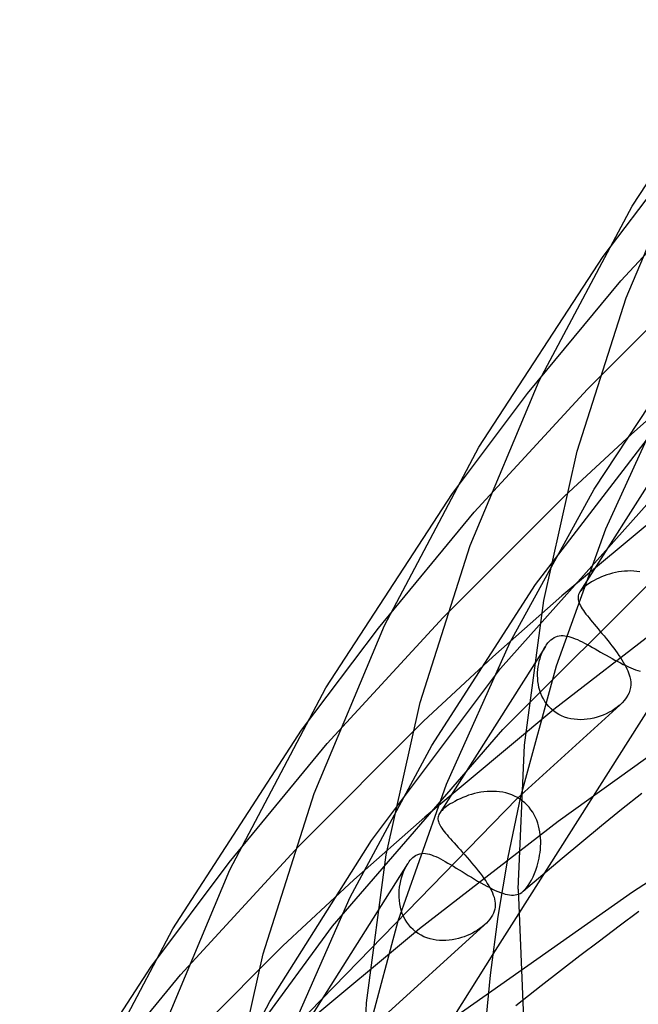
# Model space of a CAD drawing. Header units: millimetres. Extents: x -273 to 273, y -156 to 255.
# Tile 11 of 98: x -228 to -207, y 93 to 126. Entities that reach past the tile are written whole.
import ezdxf

# ---------------------------------------------------------------- set-up
doc = ezdxf.new("R2010")
doc.units = ezdxf.units.MM
doc.layers.add('HIDDEN', color=7, linetype='Continuous')
doc.layers.add('THICK', color=7, linetype='Continuous')

msp = doc.modelspace()

# ---------------------------------------------------------------- linework, layer by layer
at = {"layer": 'HIDDEN'}
for p, q in [((-208.43, 117.992), (-205.992, 121.224)), ((-207.841, 117.19), (-204.166, 121.171)), ((-208.955, 113.588), (-205.056, 117.49)), ((-210.942, 113.442), (-207.841, 117.19)), ((-208.736, 110.266), (-205.205, 115.627)), ((-207.494, 112.101), (-205.258, 114.08)), ((-213.437, 110.128), (-210.942, 113.442)), ((-212.714, 109.508), (-208.955, 113.588)), ((-208.345, 108.952), (-206.195, 113.674)), ((-210.674, 107.108), (-206.214, 112.924)), ((-205.767, 112.281), (-209.204, 106.858)), ((-209.724, 110.03), (-207.494, 112.101)), ((-211.845, 104.317), (-205.845, 111.045)), ((-211.516, 105.194), (-208.736, 110.266)), ((-205.407, 110.392), (-209.805, 106.733)), ((-213.744, 106.006), (-209.724, 110.03)), ((-215.893, 105.66), (-212.714, 109.508)), ((-209.985, 104.406), (-208.345, 108.952)), ((-211.759, 102.296), (-206.042, 108.005)), ((-207.724, 107.546), (-207.825, 107.535)), ((-207.622, 107.552), (-207.724, 107.546)), ((-207.519, 107.553), (-207.622, 107.552)), ((-207.416, 107.549), (-207.519, 107.553)), ((-207.313, 107.539), (-207.416, 107.549)), ((-208.736, 107.238), (-208.818, 107.191)), ((-208.657, 107.279), (-208.736, 107.238)), ((-208.575, 107.318), (-208.657, 107.279)), ((-208.489, 107.355), (-208.575, 107.318)), ((-208.401, 107.39), (-208.489, 107.355)), ((-208.31, 107.423), (-208.401, 107.39)), ((-208.217, 107.452), (-208.31, 107.423)), ((-208.122, 107.478), (-208.217, 107.452)), ((-208.025, 107.501), (-208.122, 107.478)), ((-207.926, 107.52), (-208.025, 107.501)), ((-207.825, 107.535), (-207.926, 107.52)), ((-207.211, 107.524), (-207.313, 107.539)), ((-214.124, 101.755), (-210.674, 107.108)), ((-209.166, 106.911), (-209.187, 106.884)), ((-209.143, 106.938), (-209.166, 106.911)), ((-209.117, 106.965), (-209.143, 106.938)), ((-209.088, 106.993), (-209.117, 106.965)), ((-209.057, 107.021), (-209.088, 106.993)), ((-208.981, 107.082), (-209.057, 107.021)), ((-208.9, 107.139), (-208.981, 107.082)), ((-208.818, 107.191), (-208.9, 107.139)), ((-212.099, 104.701), (-209.805, 106.733)), ((-209.258, 106.728), (-209.264, 106.685)), ((-209.264, 106.685), (-209.264, 106.641)), ((-209.264, 106.641), (-209.259, 106.597)), ((-209.259, 106.597), (-209.248, 106.551)), ((-209.246, 106.771), (-209.258, 106.728)), ((-209.229, 106.814), (-209.246, 106.771)), ((-209.205, 106.857), (-209.229, 106.814)), ((-209.187, 106.884), (-209.205, 106.857)), ((-205.544, 106.456), (-210.065, 102.958)), ((-209.248, 106.551), (-209.233, 106.504)), ((-209.233, 106.504), (-209.213, 106.456)), ((-209.213, 106.456), (-209.188, 106.406)), ((-209.188, 106.406), (-209.159, 106.354)), ((-209.159, 106.354), (-209.126, 106.3)), ((-209.126, 106.3), (-209.088, 106.244)), ((-209.088, 106.244), (-209.047, 106.186)), ((-217.588, 101.826), (-213.744, 106.006)), ((-209.047, 106.186), (-209.002, 106.125)), ((-209.002, 106.125), (-208.953, 106.062)), ((-208.953, 106.062), (-208.902, 105.996)), ((-208.902, 105.996), (-208.847, 105.929)), ((-208.847, 105.929), (-208.79, 105.859)), ((-218.443, 102.264), (-215.893, 105.66)), ((-208.79, 105.859), (-208.729, 105.787)), ((-208.729, 105.787), (-208.667, 105.712)), ((-208.667, 105.712), (-208.603, 105.635)), ((-208.603, 105.635), (-208.537, 105.557)), ((-210.203, 105.235), (-210.171, 105.264)), ((-210.171, 105.264), (-210.117, 105.306)), ((-210.117, 105.306), (-210.062, 105.34)), ((-210.062, 105.34), (-210.005, 105.368)), ((-210.005, 105.368), (-209.946, 105.388)), ((-209.946, 105.388), (-209.887, 105.401)), ((-209.887, 105.401), (-209.827, 105.407)), ((-209.827, 105.407), (-209.765, 105.408)), ((-209.765, 105.408), (-209.703, 105.402)), ((-209.703, 105.402), (-209.639, 105.392)), ((-209.639, 105.392), (-209.574, 105.377)), ((-209.574, 105.377), (-209.506, 105.358)), ((-209.506, 105.358), (-209.436, 105.334)), ((-209.436, 105.334), (-209.363, 105.306)), ((-209.363, 105.306), (-209.288, 105.274)), ((-209.288, 105.274), (-209.211, 105.238)), ((-208.537, 105.557), (-208.471, 105.477)), ((-208.471, 105.477), (-208.404, 105.397)), ((-208.404, 105.397), (-208.337, 105.315)), ((-208.337, 105.315), (-208.271, 105.234)), ((-210.349, 105.051), (-213.865, 99.503)), ((-213.627, 100.476), (-211.516, 105.194)), ((-210.432, 104.9), (-210.393, 104.977)), ((-210.393, 104.977), (-210.35, 105.049)), ((-210.35, 105.049), (-210.322, 105.091)), ((-210.322, 105.091), (-210.294, 105.131)), ((-210.294, 105.131), (-210.264, 105.168)), ((-210.264, 105.168), (-210.234, 105.203)), ((-210.234, 105.203), (-210.203, 105.235)), ((-209.211, 105.238), (-209.131, 105.199)), ((-209.131, 105.199), (-209.049, 105.157)), ((-209.049, 105.157), (-208.965, 105.113)), ((-208.965, 105.113), (-208.878, 105.066)), ((-208.878, 105.066), (-208.79, 105.018)), ((-208.79, 105.018), (-208.7, 104.967)), ((-208.7, 104.967), (-208.609, 104.915)), ((-208.271, 105.234), (-208.206, 105.153)), ((-208.206, 105.153), (-208.143, 105.071)), ((-208.143, 105.071), (-208.081, 104.99)), ((-208.081, 104.99), (-208.021, 104.91)), ((-214.392, 102.57), (-212.099, 104.701)), ((-210.551, 104.563), (-210.527, 104.651)), ((-210.527, 104.651), (-210.499, 104.736)), ((-210.499, 104.736), (-210.467, 104.82)), ((-210.467, 104.82), (-210.432, 104.9)), ((-208.609, 104.915), (-208.515, 104.862)), ((-208.515, 104.862), (-208.421, 104.808)), ((-208.421, 104.808), (-208.327, 104.755)), ((-208.327, 104.755), (-208.232, 104.701)), ((-208.232, 104.701), (-208.137, 104.649)), ((-208.137, 104.649), (-208.043, 104.597)), ((-208.021, 104.91), (-207.964, 104.831)), ((-207.964, 104.831), (-207.91, 104.753)), ((-207.91, 104.753), (-207.858, 104.676)), ((-207.858, 104.676), (-207.809, 104.6)), ((-216.118, 98.611), (-211.845, 104.317)), ((-211.163, 100.065), (-209.985, 104.406)), ((-210.607, 104.186), (-210.599, 104.284)), ((-210.599, 104.284), (-210.587, 104.379)), ((-210.587, 104.379), (-210.571, 104.473)), ((-210.571, 104.473), (-210.551, 104.563)), ((-208.043, 104.597), (-207.95, 104.547)), ((-207.95, 104.547), (-207.858, 104.499)), ((-207.858, 104.499), (-207.768, 104.454)), ((-207.809, 104.6), (-207.763, 104.525)), ((-207.768, 104.454), (-207.68, 104.411)), ((-207.763, 104.525), (-207.721, 104.451)), ((-207.721, 104.451), (-207.682, 104.379)), ((-207.682, 104.379), (-207.647, 104.308)), ((-207.68, 104.411), (-207.595, 104.371)), ((-207.647, 104.308), (-207.616, 104.238)), ((-207.595, 104.371), (-207.513, 104.335)), ((-207.513, 104.335), (-207.433, 104.302)), ((-207.433, 104.302), (-207.356, 104.272)), ((-210.609, 104.087), (-210.607, 104.186)), ((-210.606, 103.987), (-210.609, 104.087)), ((-210.597, 103.886), (-210.606, 103.987)), ((-207.616, 104.238), (-207.589, 104.17)), ((-207.589, 104.17), (-207.566, 104.103)), ((-207.566, 104.103), (-207.547, 104.037)), ((-207.547, 104.037), (-207.528, 103.949)), ((-207.356, 104.272), (-207.281, 104.245)), ((-207.281, 104.245), (-207.209, 104.223)), ((-210.583, 103.786), (-210.597, 103.886)), ((-210.563, 103.686), (-210.583, 103.786)), ((-210.536, 103.588), (-210.563, 103.686)), ((-207.524, 103.687), (-207.542, 103.6)), ((-207.528, 103.949), (-207.517, 103.861)), ((-207.516, 103.774), (-207.524, 103.687)), ((-207.517, 103.861), (-207.516, 103.774)), ((-210.503, 103.491), (-210.536, 103.588)), ((-210.463, 103.396), (-210.503, 103.491)), ((-210.416, 103.304), (-210.463, 103.396)), ((-210.363, 103.216), (-210.416, 103.304)), ((-207.664, 103.343), (-207.727, 103.26)), ((-207.613, 103.427), (-207.664, 103.343)), ((-207.572, 103.513), (-207.613, 103.427)), ((-207.542, 103.6), (-207.572, 103.513)), ((-211.288, 100.005), (-207.88, 103.104)), ((-206.886, 103.043), (-211.244, 96.167)), ((-210.302, 103.132), (-210.363, 103.216)), ((-210.236, 103.052), (-210.302, 103.132)), ((-210.162, 102.978), (-210.236, 103.052)), ((-210.082, 102.909), (-210.162, 102.978)), ((-208.049, 102.974), (-208.138, 102.916)), ((-207.964, 103.035), (-208.049, 102.974)), ((-207.885, 103.1), (-207.964, 103.035)), ((-207.799, 103.18), (-207.88, 103.104)), ((-207.727, 103.26), (-207.799, 103.18)), ((-210.065, 102.958), (-214.352, 99.385)), ((-209.997, 102.848), (-210.082, 102.909)), ((-209.906, 102.793), (-209.997, 102.848)), ((-204.844, 102.886), (-209.925, 99.242)), ((-209.811, 102.745), (-209.906, 102.793)), ((-209.711, 102.704), (-209.811, 102.745)), ((-209.609, 102.672), (-209.711, 102.704)), ((-209.504, 102.647), (-209.609, 102.672)), ((-209.397, 102.629), (-209.504, 102.647)), ((-208.85, 102.646), (-208.959, 102.629)), ((-208.742, 102.669), (-208.85, 102.646)), ((-208.635, 102.697), (-208.742, 102.669)), ((-208.531, 102.731), (-208.635, 102.697)), ((-208.428, 102.77), (-208.531, 102.731)), ((-208.329, 102.814), (-208.428, 102.77)), ((-208.231, 102.863), (-208.329, 102.814)), ((-208.138, 102.916), (-208.231, 102.863)), ((-218.533, 98.423), (-214.392, 102.57)), ((-209.288, 102.619), (-209.397, 102.629)), ((-209.178, 102.615), (-209.288, 102.619)), ((-209.068, 102.619), (-209.178, 102.615)), ((-208.959, 102.629), (-209.068, 102.619)), ((-217.419, 95.76), (-211.759, 102.296)), ((-220.843, 97.879), (-217.588, 101.826)), ((-216.828, 96.725), (-214.124, 101.755)), ((-201.453, 100.803), (-207.459, 96.887)), ((-215.239, 95.936), (-213.627, 100.476)), ((-213.09, 100.034), (-213.183, 99.993)), ((-212.996, 100.071), (-213.09, 100.034)), ((-212.899, 100.106), (-212.996, 100.071)), ((-212.8, 100.137), (-212.899, 100.106)), ((-212.7, 100.164), (-212.8, 100.137)), ((-212.598, 100.188), (-212.7, 100.164)), ((-212.495, 100.207), (-212.598, 100.188)), ((-212.391, 100.222), (-212.495, 100.207)), ((-212.286, 100.233), (-212.391, 100.222)), ((-212.181, 100.238), (-212.286, 100.233)), ((-212.076, 100.238), (-212.181, 100.238)), ((-211.971, 100.233), (-212.076, 100.238)), ((-211.868, 100.222), (-211.971, 100.233)), ((-211.765, 100.206), (-211.868, 100.222)), ((-211.664, 100.183), (-211.765, 100.206)), ((-211.564, 100.154), (-211.664, 100.183)), ((-211.466, 100.119), (-211.564, 100.154)), ((-211.372, 100.078), (-211.466, 100.119)), ((-211.281, 100.03), (-211.372, 100.078)), ((-211.193, 99.977), (-211.281, 100.03)), ((-207.15, 100.167), (-207.819, 99.631)), ((-218.594, 92.492), (-211.288, 100.005)), ((-213.628, 99.736), (-213.677, 99.698)), ((-213.572, 99.776), (-213.628, 99.736)), ((-213.509, 99.818), (-213.572, 99.776)), ((-213.438, 99.861), (-213.509, 99.818)), ((-213.358, 99.906), (-213.438, 99.861)), ((-213.272, 99.951), (-213.358, 99.906)), ((-213.183, 99.993), (-213.272, 99.951)), ((-211.11, 99.917), (-211.193, 99.977)), ((-211.032, 99.852), (-211.11, 99.917)), ((-210.959, 99.782), (-211.032, 99.852)), ((-210.891, 99.707), (-210.959, 99.782)), ((-210.829, 99.627), (-210.891, 99.707)), ((-216.704, 97.302), (-214.352, 99.385)), ((-213.913, 99.389), (-213.918, 99.352)), ((-213.902, 99.427), (-213.913, 99.389)), ((-213.887, 99.464), (-213.902, 99.427)), ((-213.866, 99.502), (-213.887, 99.464)), ((-213.848, 99.527), (-213.866, 99.502)), ((-213.828, 99.554), (-213.848, 99.527)), ((-213.806, 99.58), (-213.828, 99.554)), ((-213.78, 99.607), (-213.806, 99.58)), ((-213.752, 99.635), (-213.78, 99.607)), ((-213.72, 99.663), (-213.752, 99.635)), ((-213.677, 99.698), (-213.72, 99.663)), ((-210.772, 99.544), (-210.829, 99.627)), ((-210.721, 99.458), (-210.772, 99.544)), ((-210.676, 99.369), (-210.721, 99.458)), ((-207.819, 99.631), (-208.483, 99.093)), ((-209.925, 99.242), (-214.531, 95.678)), ((-213.918, 99.352), (-213.918, 99.314)), ((-213.918, 99.314), (-213.913, 99.275)), ((-213.913, 99.275), (-213.903, 99.235)), ((-213.903, 99.235), (-213.889, 99.195)), ((-213.889, 99.195), (-213.87, 99.152)), ((-213.87, 99.152), (-213.846, 99.108)), ((-213.846, 99.108), (-213.819, 99.061)), ((-213.819, 99.061), (-213.786, 99.012)), ((-210.637, 99.277), (-210.676, 99.369)), ((-210.603, 99.184), (-210.637, 99.277)), ((-210.574, 99.089), (-210.603, 99.184)), ((-210.551, 98.992), (-210.574, 99.089)), ((-208.483, 99.093), (-209.141, 98.553)), ((-213.786, 99.012), (-213.75, 98.961)), ((-213.75, 98.961), (-213.709, 98.907)), ((-213.709, 98.907), (-213.663, 98.851)), ((-213.663, 98.851), (-213.614, 98.791)), ((-213.614, 98.791), (-213.561, 98.728)), ((-213.561, 98.728), (-213.504, 98.663)), ((-210.532, 98.895), (-210.551, 98.992)), ((-210.519, 98.797), (-210.532, 98.895)), ((-210.51, 98.698), (-210.519, 98.797)), ((-222.462, 94.144), (-218.533, 98.423)), ((-219.495, 93.26), (-216.118, 98.611)), ((-213.504, 98.663), (-213.444, 98.595)), ((-213.444, 98.595), (-213.38, 98.523)), ((-213.38, 98.523), (-213.313, 98.449)), ((-213.313, 98.449), (-213.244, 98.372)), ((-210.516, 98.305), (-210.508, 98.403)), ((-210.505, 98.599), (-210.51, 98.698)), ((-210.508, 98.403), (-210.505, 98.501)), ((-210.505, 98.501), (-210.505, 98.599)), ((-209.141, 98.553), (-209.793, 98.011)), ((-214.745, 98.046), (-214.665, 98.105)), ((-214.665, 98.105), (-214.586, 98.145)), ((-214.586, 98.145), (-214.512, 98.168)), ((-214.512, 98.168), (-214.445, 98.178)), ((-214.445, 98.178), (-214.385, 98.18)), ((-214.385, 98.18), (-214.325, 98.175)), ((-214.325, 98.175), (-214.263, 98.165)), ((-214.263, 98.165), (-214.198, 98.149)), ((-214.198, 98.149), (-214.131, 98.128)), ((-214.131, 98.128), (-214.061, 98.102)), ((-214.061, 98.102), (-213.988, 98.071)), ((-213.988, 98.071), (-213.913, 98.036)), ((-213.244, 98.372), (-213.172, 98.292)), ((-213.172, 98.292), (-213.098, 98.21)), ((-213.098, 98.21), (-213.024, 98.126)), ((-213.024, 98.126), (-212.948, 98.04)), ((-210.558, 98.02), (-210.541, 98.114)), ((-210.541, 98.114), (-210.526, 98.209)), ((-210.526, 98.209), (-210.516, 98.305)), ((-223.449, 94.4), (-220.843, 97.879)), ((-214.925, 97.83), (-218.533, 92.137)), ((-215.018, 97.659), (-214.975, 97.746)), ((-214.975, 97.746), (-214.928, 97.826)), ((-214.928, 97.826), (-214.899, 97.869)), ((-214.899, 97.869), (-214.87, 97.91)), ((-214.87, 97.91), (-214.84, 97.948)), ((-214.84, 97.948), (-214.809, 97.983)), ((-214.809, 97.983), (-214.777, 98.016)), ((-214.777, 98.016), (-214.745, 98.046)), ((-213.913, 98.036), (-213.835, 97.996)), ((-213.835, 97.996), (-213.754, 97.953)), ((-213.754, 97.953), (-213.671, 97.907)), ((-213.671, 97.907), (-213.584, 97.857)), ((-213.584, 97.857), (-213.495, 97.804)), ((-213.495, 97.804), (-213.404, 97.749)), ((-213.404, 97.749), (-213.309, 97.691)), ((-212.948, 98.04), (-212.872, 97.954)), ((-212.872, 97.954), (-212.797, 97.866)), ((-212.797, 97.866), (-212.723, 97.778)), ((-212.723, 97.778), (-212.651, 97.69)), ((-210.667, 97.625), (-210.625, 97.751)), ((-210.625, 97.751), (-210.589, 97.883)), ((-210.589, 97.883), (-210.558, 98.02)), ((-209.793, 98.011), (-210.439, 97.468)), ((-215.125, 97.37), (-215.094, 97.47)), ((-215.094, 97.47), (-215.058, 97.567)), ((-215.058, 97.567), (-215.018, 97.659)), ((-213.309, 97.691), (-213.213, 97.632)), ((-213.213, 97.632), (-213.114, 97.571)), ((-213.114, 97.571), (-213.013, 97.509)), ((-213.013, 97.509), (-212.911, 97.446)), ((-212.911, 97.446), (-212.807, 97.384)), ((-212.651, 97.69), (-212.581, 97.603)), ((-212.581, 97.603), (-212.514, 97.517)), ((-212.514, 97.517), (-212.449, 97.431)), ((-212.449, 97.431), (-212.388, 97.347)), ((-210.439, 97.468), (-211.08, 96.923)), ((-210.76, 97.394), (-210.712, 97.505)), ((-210.712, 97.505), (-210.667, 97.625)), ((-219.061, 95.11), (-216.704, 97.302)), ((-215.19, 97.052), (-215.174, 97.16)), ((-215.174, 97.16), (-215.152, 97.266)), ((-215.152, 97.266), (-215.125, 97.37)), ((-212.807, 97.384), (-212.704, 97.321)), ((-212.704, 97.321), (-212.6, 97.26)), ((-212.6, 97.26), (-212.497, 97.201)), ((-212.497, 97.201), (-212.395, 97.144)), ((-212.395, 97.144), (-212.296, 97.09)), ((-212.388, 97.347), (-212.331, 97.263)), ((-212.331, 97.263), (-212.277, 97.181)), ((-212.296, 97.09), (-212.199, 97.04)), ((-212.277, 97.181), (-212.228, 97.101)), ((-212.228, 97.101), (-212.184, 97.023)), ((-210.972, 97.036), (-210.918, 97.11)), ((-210.918, 97.11), (-210.863, 97.195)), ((-210.863, 97.195), (-210.811, 97.29)), ((-210.811, 97.29), (-210.76, 97.394)), ((-215.206, 96.832), (-215.201, 96.942)), ((-215.204, 96.721), (-215.206, 96.832)), ((-215.201, 96.942), (-215.19, 97.052)), ((-207.459, 96.887), (-213.321, 92.758)), ((-212.199, 97.04), (-212.104, 96.993)), ((-212.184, 97.023), (-212.144, 96.946)), ((-212.144, 96.946), (-212.109, 96.87)), ((-212.109, 96.87), (-212.079, 96.796)), ((-212.104, 96.993), (-212.013, 96.951)), ((-212.079, 96.796), (-212.055, 96.724)), ((-212.013, 96.951), (-211.926, 96.913)), ((-211.926, 96.913), (-211.842, 96.88)), ((-211.842, 96.88), (-211.761, 96.852)), ((-211.761, 96.852), (-211.684, 96.829)), ((-211.684, 96.829), (-211.61, 96.812)), ((-211.61, 96.812), (-211.541, 96.8)), ((-211.541, 96.8), (-211.474, 96.793)), ((-211.474, 96.793), (-211.412, 96.793)), ((-211.412, 96.793), (-211.352, 96.798)), ((-211.352, 96.798), (-211.295, 96.809)), ((-211.295, 96.809), (-211.24, 96.826)), ((-211.24, 96.826), (-211.187, 96.85)), ((-211.187, 96.85), (-211.134, 96.882)), ((-211.134, 96.882), (-211.082, 96.921)), ((-211.082, 96.921), (-211.027, 96.973)), ((-211.027, 96.973), (-210.972, 97.036)), ((-218.903, 92.006), (-216.828, 96.725)), ((-215.197, 96.611), (-215.204, 96.721)), ((-215.183, 96.502), (-215.197, 96.611)), ((-215.162, 96.394), (-215.183, 96.502)), ((-212.055, 96.724), (-212.037, 96.658)), ((-212.037, 96.658), (-212.024, 96.592)), ((-212.024, 96.592), (-212.017, 96.526)), ((-212.015, 96.46), (-212.019, 96.394)), ((-212.017, 96.526), (-212.015, 96.46)), ((-215.134, 96.288), (-215.162, 96.394)), ((-215.099, 96.184), (-215.134, 96.288)), ((-215.057, 96.083), (-215.099, 96.184)), ((-212.104, 96.129), (-212.145, 96.061)), ((-212.072, 96.196), (-212.104, 96.129)), ((-212.047, 96.262), (-212.072, 96.196)), ((-212.03, 96.328), (-212.047, 96.262)), ((-212.019, 96.394), (-212.03, 96.328)), ((-207.244, 96.251), (-207.903, 95.759)), ((-216.405, 91.591), (-215.239, 95.936)), ((-215.938, 92.564), (-212.377, 95.8)), ((-215.008, 95.986), (-215.057, 96.083)), ((-214.951, 95.892), (-215.008, 95.986)), ((-214.888, 95.804), (-214.951, 95.892)), ((-214.818, 95.722), (-214.888, 95.804)), ((-212.384, 95.794), (-212.453, 95.737)), ((-212.309, 95.863), (-212.377, 95.8)), ((-212.247, 95.928), (-212.309, 95.863)), ((-212.192, 95.994), (-212.247, 95.928)), ((-212.145, 96.061), (-212.192, 95.994)), ((-221.535, 90.139), (-217.419, 95.76)), ((-214.531, 95.678), (-218.898, 92.037)), ((-214.741, 95.646), (-214.818, 95.722)), ((-214.658, 95.576), (-214.741, 95.646)), ((-214.57, 95.513), (-214.658, 95.576)), ((-214.478, 95.458), (-214.57, 95.513)), ((-214.381, 95.411), (-214.478, 95.458)), ((-212.858, 95.49), (-212.948, 95.45)), ((-212.771, 95.533), (-212.858, 95.49)), ((-212.686, 95.58), (-212.771, 95.533)), ((-212.604, 95.63), (-212.686, 95.58)), ((-212.527, 95.682), (-212.604, 95.63)), ((-212.453, 95.737), (-212.527, 95.682)), ((-207.903, 95.759), (-208.556, 95.266)), ((-214.282, 95.371), (-214.381, 95.411)), ((-214.179, 95.339), (-214.282, 95.371)), ((-214.075, 95.315), (-214.179, 95.339)), ((-213.97, 95.297), (-214.075, 95.315)), ((-213.864, 95.287), (-213.97, 95.297)), ((-213.757, 95.283), (-213.864, 95.287)), ((-213.65, 95.285), (-213.757, 95.283)), ((-213.545, 95.294), (-213.65, 95.285)), ((-213.44, 95.308), (-213.545, 95.294)), ((-213.337, 95.328), (-213.44, 95.308)), ((-213.236, 95.352), (-213.337, 95.328)), ((-213.138, 95.381), (-213.236, 95.352)), ((-213.041, 95.413), (-213.138, 95.381)), ((-212.948, 95.45), (-213.041, 95.413)), ((-208.556, 95.266), (-209.205, 94.772)), ((-223.321, 90.84), (-219.061, 95.11)), ((-212.091, 94.83), (-216.498, 87.875)), ((-209.205, 94.772), (-209.849, 94.276)), ((-225.792, 90.098), (-222.462, 94.144)), ((-209.849, 94.276), (-210.488, 93.778)), ((-210.488, 93.778), (-211.123, 93.279)), ((-222.131, 88.266), (-219.495, 93.26))]:
    msp.add_line(p, q, dxfattribs=at)
at = {"layer": 'THICK'}
for p, q in [((-207.473, 119.666), (-203.424, 125.856)), ((-207.668, 116.627), (-205.416, 121.98)), ((-210.553, 113.864), (-207.473, 119.666)), ((-212.555, 111.669), (-208.43, 117.992)), ((-209.294, 111.532), (-207.668, 116.627)), ((-212.848, 108.395), (-210.553, 113.864)), ((-215.69, 105.749), (-212.555, 111.669)), ((-210.402, 106.578), (-209.294, 111.532)), ((-217.636, 103.672), (-213.437, 110.128)), ((-214.506, 103.19), (-212.848, 108.395)), ((-211.04, 101.768), (-210.402, 106.578)), ((-218.029, 100.162), (-215.69, 105.749)), ((-220.827, 97.633), (-217.636, 103.672)), ((-215.636, 98.128), (-214.506, 103.19)), ((-222.718, 95.676), (-218.443, 102.264)), ((-211.25, 96.988), (-211.04, 101.768)), ((-219.718, 94.848), (-218.029, 100.162)), ((-211.583, 98.051), (-211.163, 100.065)), ((-216.286, 93.212), (-215.636, 98.128)), ((-211.918, 96.082), (-211.583, 98.051)), ((-223.209, 91.93), (-220.827, 97.633)), ((-211.25, 96.988), (-211.08, 92.698)), ((-211.244, 96.167), (-212.091, 94.83)), ((-212.174, 94.136), (-211.918, 96.082)), ((-225.964, 89.518), (-222.718, 95.676)), ((-220.869, 89.678), (-219.718, 94.848)), ((-227.8, 87.679), (-223.449, 94.4)), ((-212.356, 92.196), (-212.174, 94.136)), ((-216.5, 88.327), (-216.286, 93.212)), ((-211.123, 93.279), (-211.328, 93.116))]:
    msp.add_line(p, q, dxfattribs=at)

doc.saveas('drawing.dxf')
